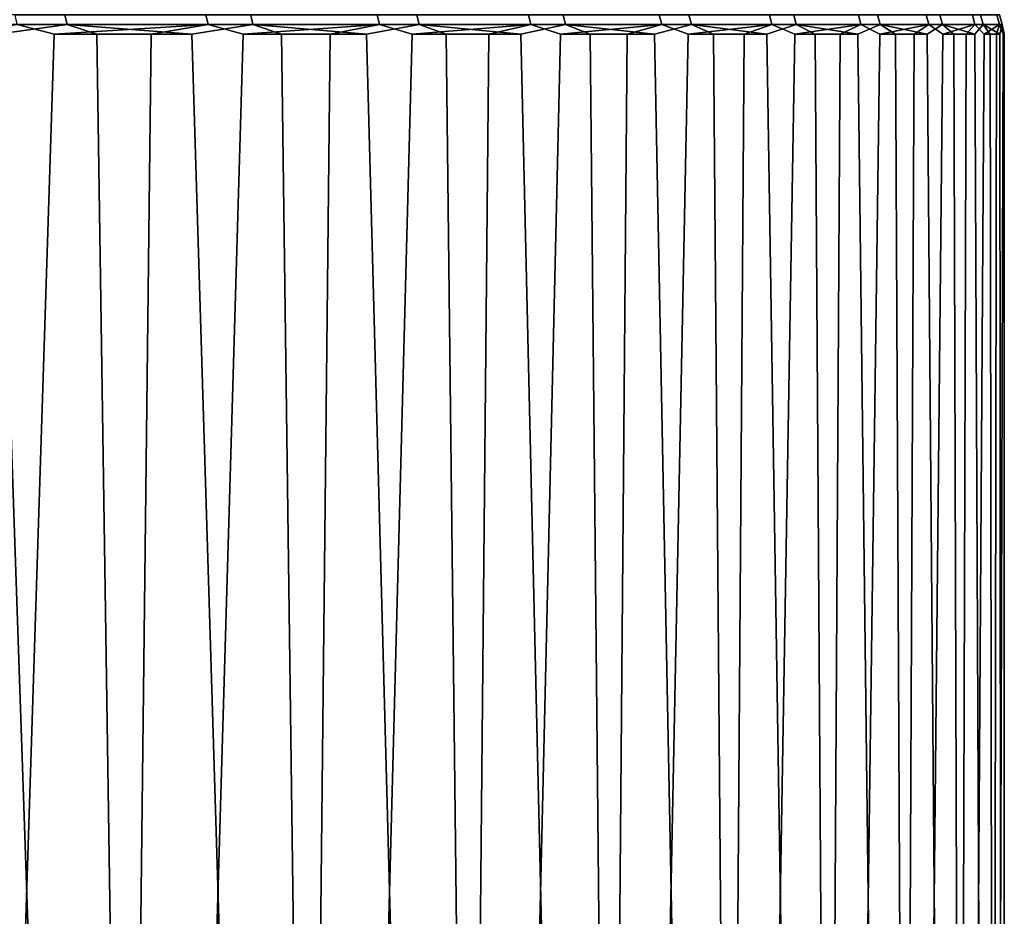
# Model space of a CAD drawing. Header units: metres. Extents: x -166 to 33, y -71 to 34.
# Tile 121 of 256: x 28.57 to 31.2, y -58.46 to -56.06. Entities that reach past the tile are written whole.
import ezdxf

# ---------------------------------------------------------------- set-up
doc = ezdxf.new("R2010")
doc.units = ezdxf.units.M
doc.layers.add('solid_12208131', color=7, linetype='CONTINUOUS')

msp = doc.modelspace()

# ---------------------------------------------------------------- linework, layer by layer
at = {"layer": 'solid_12208131'}
for points in [[(28.68718, -56.048672, 75.68692), (28.139238, -56.048672, 76.616028), (28.144979, -56.073952, 76.619629), (28.693108, -56.073952, 75.690201)], [(28.55409, -56.048672, 56.076622), (29.064068, -56.048672, 57.0271), (29.070124, -56.073952, 57.024059), (28.559973, -56.073952, 56.073257)], [(29.18421, -56.048672, 74.729607), (28.68718, -56.048672, 75.68692), (28.693108, -56.073952, 75.690201), (29.190306, -56.073952, 74.732567)], [(29.064068, -56.048672, 57.0271), (29.522038, -56.048672, 58.0037), (29.528248, -56.073952, 58.000988), (29.070124, -56.073952, 57.024059)], [(29.628881, -56.048672, 73.74688), (29.18421, -56.048672, 74.729607), (29.190306, -56.073952, 74.732567), (29.63513, -56.073952, 73.749504)], [(29.522038, -56.048672, 58.0037), (29.926666, -56.048672, 59.003582), (29.933014, -56.073952, 59.001209), (29.528248, -56.073952, 58.000988)], [(30.019901, -56.048672, 72.7416), (29.628881, -56.048672, 73.74688), (29.63513, -56.073952, 73.749504), (30.026281, -56.073952, 72.743889)], [(29.926666, -56.048672, 59.003582), (30.276773, -56.048672, 60.02383), (30.283239, -56.073952, 60.021805), (29.933014, -56.073952, 59.001209)], [(30.356129, -56.048672, 71.71669), (30.019901, -56.048672, 72.7416), (30.026281, -56.073952, 72.743889), (30.362623, -56.073952, 71.718628)], [(30.276773, -56.048672, 60.02383), (30.571342, -56.048672, 61.061478), (30.577908, -56.073952, 61.059807), (30.283239, -56.073952, 60.021805)], [(30.636587, -56.048672, 70.67514), (30.356129, -56.048672, 71.71669), (30.362623, -56.073952, 71.718628), (30.643175, -56.073952, 70.676727)], [(30.571342, -56.048672, 61.061478), (30.809513, -56.048672, 62.113506), (30.81616, -56.073952, 62.112186), (30.577908, -56.073952, 61.059807)], [(30.860458, -56.048672, 69.61998), (30.636587, -56.048672, 70.67514), (30.643175, -56.073952, 70.676727), (30.867123, -56.073952, 69.621208)], [(30.809513, -56.048672, 62.113506), (30.990597, -56.048672, 63.176846), (30.997305, -56.073952, 63.175888), (30.81616, -56.073952, 62.112186)], [(31.027092, -56.048672, 68.554276), (30.860458, -56.048672, 69.61998), (30.867123, -56.073952, 69.621208), (31.033812, -56.073952, 68.555145)], [(30.990597, -56.048672, 63.176846), (31.114059, -56.048672, 64.248405), (31.120811, -56.073952, 64.24781), (30.997305, -56.073952, 63.175888)], [(31.136, -56.048672, 67.48114), (31.027092, -56.048672, 68.554276), (31.033812, -56.073952, 68.555145), (31.142757, -56.073952, 67.481644)], [(31.114059, -56.048672, 64.248405), (31.179548, -56.048672, 65.325066), (31.186321, -56.073952, 65.324837), (31.120811, -56.073952, 64.24781)], [(31.186869, -56.048672, 66.403694), (31.136, -56.048672, 67.48114), (31.142757, -56.073952, 67.481644), (31.193644, -56.073952, 66.403831)], [(31.179548, -56.048672, 65.325066), (31.186869, -56.048672, 66.403694), (31.193644, -56.073952, 66.403831), (31.186321, -56.073952, 65.324837)], [(28.693108, -56.073952, 75.690201), (28.144979, -56.073952, 76.619629), (28.506491, -56.099998, 76.024239)], [(28.559973, -56.073952, 56.073257), (28.658522, -56.099998, 56.24295), (28.211794, -69.997673, 55.483398), (28.386429, -56.099998, 55.771282)], [(28.693108, -56.073952, 75.690201), (28.506491, -56.099998, 76.024239), (28.98172, -69.997673, 75.1548), (28.772974, -56.099998, 75.549377)], [(28.559973, -56.073952, 56.073257), (29.070124, -56.073952, 57.024059), (28.658522, -56.099998, 56.24295)], [(29.070124, -56.073952, 57.024059), (28.917673, -56.099998, 56.721851), (28.658522, -56.099998, 56.24295)], [(28.693108, -56.073952, 75.690201), (28.772974, -56.099998, 75.549377), (29.026428, -56.099998, 75.067436)], [(29.190306, -56.073952, 74.732567), (28.693108, -56.073952, 75.690201), (29.026428, -56.099998, 75.067436)], [(29.070124, -56.073952, 57.024059), (29.163691, -56.099998, 57.20763), (28.756201, -69.997673, 56.419823), (28.917673, -56.099998, 56.721851)], [(29.190306, -56.073952, 74.732567), (29.026428, -56.099998, 75.067436), (29.451273, -69.997673, 74.178696), (29.26667, -56.099998, 74.578773)], [(29.070124, -56.073952, 57.024059), (29.528248, -56.073952, 58.000988), (29.163691, -56.099998, 57.20763)], [(29.528248, -56.073952, 58.000988), (29.396395, -56.099998, 57.699924), (29.163691, -56.099998, 57.20763)], [(29.190306, -56.073952, 74.732567), (29.26667, -56.099998, 74.578773), (29.493521, -56.099998, 74.083755)], [(29.63513, -56.073952, 73.749504), (29.190306, -56.073952, 74.732567), (29.493521, -56.099998, 74.083755)], [(29.528248, -56.073952, 58.000988), (29.615608, -56.099998, 58.198372), (29.249113, -69.997673, 57.384346), (29.396395, -56.099998, 57.699924)], [(29.63513, -56.073952, 73.749504), (29.493521, -56.099998, 74.083755), (29.867292, -69.997673, 73.178596), (29.70681, -56.099998, 73.582741)], [(29.528248, -56.073952, 58.000988), (29.933014, -56.073952, 59.001209), (29.615608, -56.099998, 58.198372)], [(29.933014, -56.073952, 59.001209), (29.821171, -56.099998, 58.702606), (29.615608, -56.099998, 58.198372)], [(29.63513, -56.073952, 73.749504), (29.70681, -56.099998, 73.582741), (29.90638, -56.099998, 73.076111)], [(30.026281, -56.073952, 72.743889), (29.63513, -56.073952, 73.749504), (29.90638, -56.099998, 73.076111)], [(29.933014, -56.073952, 59.001209), (30.012932, -56.099998, 59.212246), (29.689085, -69.997673, 58.374142), (29.821171, -56.099998, 58.702606)], [(30.026281, -56.073952, 72.743889), (29.90638, -56.099998, 73.076111), (30.228556, -69.997673, 72.15744), (30.092085, -56.099998, 72.564232)], [(29.933014, -56.073952, 59.001209), (30.283239, -56.073952, 60.021805), (30.012932, -56.099998, 59.212246)], [(30.283239, -56.073952, 60.021805), (30.190746, -56.099998, 59.726917), (30.012932, -56.099998, 59.212246)], [(30.026281, -56.073952, 72.743889), (30.092085, -56.099998, 72.564232), (30.263784, -56.099998, 72.047485)], [(30.362623, -56.073952, 71.718628), (30.026281, -56.073952, 72.743889), (30.263784, -56.099998, 72.047485)], [(30.283239, -56.073952, 60.021805), (30.354485, -56.099998, 60.246243), (30.074825, -69.997673, 59.386303), (30.190746, -56.099998, 59.726917)], [(30.362623, -56.073952, 71.718628), (30.263784, -56.099998, 72.047485), (30.534006, -69.997673, 71.118225), (30.421354, -56.099998, 71.52626)], [(30.283239, -56.073952, 60.021805), (30.577908, -56.073952, 61.059807), (30.354485, -56.099998, 60.246243)], [(30.577908, -56.073952, 61.059807), (30.504023, -56.099998, 60.769829), (30.354485, -56.099998, 60.246243)], [(30.362623, -56.073952, 71.718628), (30.421354, -56.099998, 71.52626), (30.564674, -56.099998, 71.000938)], [(30.643175, -56.073952, 70.676727), (30.362623, -56.073952, 71.718628), (30.564674, -56.099998, 71.000938)], [(30.577908, -56.073952, 61.059807), (30.639254, -56.099998, 61.297295), (30.405203, -69.997673, 60.417866), (30.504023, -56.099998, 60.769829)], [(30.643175, -56.073952, 70.676727), (30.564674, -56.099998, 71.000938), (30.782745, -69.997673, 70.063995), (30.693642, -56.099998, 70.471909)], [(30.577908, -56.073952, 61.059807), (30.81616, -56.073952, 62.112186), (30.639254, -56.099998, 61.297295)], [(30.81616, -56.073952, 62.112186), (30.760073, -56.099998, 61.828243), (30.639254, -56.099998, 61.297295)], [(30.643175, -56.073952, 70.676727), (30.693642, -56.099998, 70.471909), (30.808159, -56.099998, 69.93956)], [(30.867123, -56.073952, 69.621208), (30.643175, -56.073952, 70.676727), (30.808159, -56.099998, 69.93956)], [(30.81616, -56.073952, 62.112186), (30.866394, -56.099998, 62.362286), (30.679247, -69.997673, 61.465801), (30.760073, -56.099998, 61.828243)], [(30.867123, -56.073952, 69.621208), (30.808159, -56.099998, 69.93956), (30.974047, -69.997673, 68.997849), (30.90814, -56.099998, 69.404297)], [(30.81616, -56.073952, 62.112186), (30.997305, -56.073952, 63.175888), (30.866394, -56.099998, 62.362286)], [(30.997305, -56.073952, 63.175888), (30.958138, -56.099998, 62.899025), (30.866394, -56.099998, 62.362286)], [(30.867123, -56.073952, 69.621208), (30.90814, -56.099998, 69.404297), (30.993513, -56.099998, 68.866501)], [(31.033812, -56.073952, 68.555145), (30.867123, -56.073952, 69.621208), (30.993513, -56.099998, 68.866501)], [(30.997305, -56.073952, 63.175888), (31.035233, -56.099998, 63.438065), (30.896154, -69.997673, 62.527035), (30.958138, -56.099998, 62.899025)], [(31.033812, -56.073952, 68.555145), (30.993513, -56.099998, 68.866501), (31.107346, -69.997673, 67.922905), (31.064213, -56.099998, 68.326591)], [(30.997305, -56.073952, 63.175888), (31.120811, -56.073952, 64.24781), (31.035233, -56.099998, 63.438065)], [(31.033812, -56.073952, 68.555145), (31.064213, -56.099998, 68.326591), (31.12019, -56.099998, 67.78495)], [(31.142757, -56.073952, 67.481644), (31.033812, -56.073952, 68.555145), (31.12019, -56.099998, 67.78495)], [(31.120811, -56.073952, 64.24781), (31.097628, -56.099998, 63.979), (31.035233, -56.099998, 63.438065)], [(31.120811, -56.073952, 64.24781), (31.145271, -56.099998, 64.521439), (31.055292, -69.997673, 63.598457), (31.097628, -56.099998, 63.979)], [(31.142757, -56.073952, 67.481644), (31.12019, -56.099998, 67.78495), (31.182255, -69.997673, 66.842323), (31.1614, -56.099998, 67.241989)], [(31.120811, -56.073952, 64.24781), (31.186321, -56.073952, 65.324837), (31.145271, -56.099998, 64.521439)], [(31.142757, -56.073952, 67.481644), (31.1614, -56.099998, 67.241989), (31.187813, -56.099998, 66.698105)], [(31.193644, -56.073952, 66.403831), (31.142757, -56.073952, 67.481644), (31.187813, -56.099998, 66.698105)], [(31.186321, -56.073952, 65.324837), (31.178131, -56.099998, 65.064964), (31.145271, -56.099998, 64.521439)], [(31.186321, -56.073952, 65.324837), (31.196182, -56.099998, 65.609192), (31.156189, -69.997673, 64.676926), (31.178131, -56.099998, 65.064964)], [(31.186321, -56.073952, 65.324837), (31.193644, -56.073952, 66.403831), (31.196182, -56.099998, 65.609192)], [(31.193644, -56.073952, 66.403831), (31.187813, -56.099998, 66.698105), (31.198551, -69.997673, 65.75927), (31.199409, -56.099998, 66.153709)], [(31.193644, -56.073952, 66.403831), (31.199409, -56.099998, 66.153709), (31.196182, -56.099998, 65.609192)], [(28.917673, -56.099998, 56.721851), (28.756201, -69.997673, 56.419823), (28.211794, -69.997673, 55.483398), (28.658522, -56.099998, 56.24295)], [(28.22718, -56.099998, 76.491669), (28.460011, -69.997673, 76.104057), (28.98172, -69.997673, 75.1548), (28.506491, -56.099998, 76.024239)], [(29.396395, -56.099998, 57.699924), (29.249113, -69.997673, 57.384346), (28.756201, -69.997673, 56.419823), (29.163691, -56.099998, 57.20763)], [(28.772974, -56.099998, 75.549377), (28.98172, -69.997673, 75.1548), (29.451273, -69.997673, 74.178696), (29.026428, -56.099998, 75.067436)], [(29.821171, -56.099998, 58.702606), (29.689085, -69.997673, 58.374142), (29.249113, -69.997673, 57.384346), (29.615608, -56.099998, 58.198372)], [(29.26667, -56.099998, 74.578773), (29.451273, -69.997673, 74.178696), (29.867292, -69.997673, 73.178596), (29.493521, -56.099998, 74.083755)], [(30.190746, -56.099998, 59.726917), (30.074825, -69.997673, 59.386303), (29.689085, -69.997673, 58.374142), (30.012932, -56.099998, 59.212246)], [(29.70681, -56.099998, 73.582741), (29.867292, -69.997673, 73.178596), (30.228556, -69.997673, 72.15744), (29.90638, -56.099998, 73.076111)], [(30.504023, -56.099998, 60.769829), (30.405203, -69.997673, 60.417866), (30.074825, -69.997673, 59.386303), (30.354485, -56.099998, 60.246243)], [(30.092085, -56.099998, 72.564232), (30.228556, -69.997673, 72.15744), (30.534006, -69.997673, 71.118225), (30.263784, -56.099998, 72.047485)], [(30.760073, -56.099998, 61.828243), (30.679247, -69.997673, 61.465801), (30.405203, -69.997673, 60.417866), (30.639254, -56.099998, 61.297295)], [(30.421354, -56.099998, 71.52626), (30.534006, -69.997673, 71.118225), (30.782745, -69.997673, 70.063995), (30.564674, -56.099998, 71.000938)], [(30.958138, -56.099998, 62.899025), (30.896154, -69.997673, 62.527035), (30.679247, -69.997673, 61.465801), (30.866394, -56.099998, 62.362286)], [(30.693642, -56.099998, 70.471909), (30.782745, -69.997673, 70.063995), (30.974047, -69.997673, 68.997849), (30.808159, -56.099998, 69.93956)], [(31.097628, -56.099998, 63.979), (31.055292, -69.997673, 63.598457), (30.896154, -69.997673, 62.527035), (31.035233, -56.099998, 63.438065)], [(30.90814, -56.099998, 69.404297), (30.974047, -69.997673, 68.997849), (31.107346, -69.997673, 67.922905), (30.993513, -56.099998, 68.866501)], [(31.178131, -56.099998, 65.064964), (31.156189, -69.997673, 64.676926), (31.055292, -69.997673, 63.598457), (31.145271, -56.099998, 64.521439)], [(31.064213, -56.099998, 68.326591), (31.107346, -69.997673, 67.922905), (31.182255, -69.997673, 66.842323), (31.12019, -56.099998, 67.78495)], [(31.199409, -56.099998, 66.153709), (31.198551, -69.997673, 65.75927), (31.156189, -69.997673, 64.676926), (31.196182, -56.099998, 65.609192)], [(31.1614, -56.099998, 67.241989), (31.182255, -69.997673, 66.842323), (31.198551, -69.997673, 65.75927), (31.187813, -56.099998, 66.698105)]]:
    msp.add_3dface(points, dxfattribs=at)

doc.saveas('drawing.dxf')
